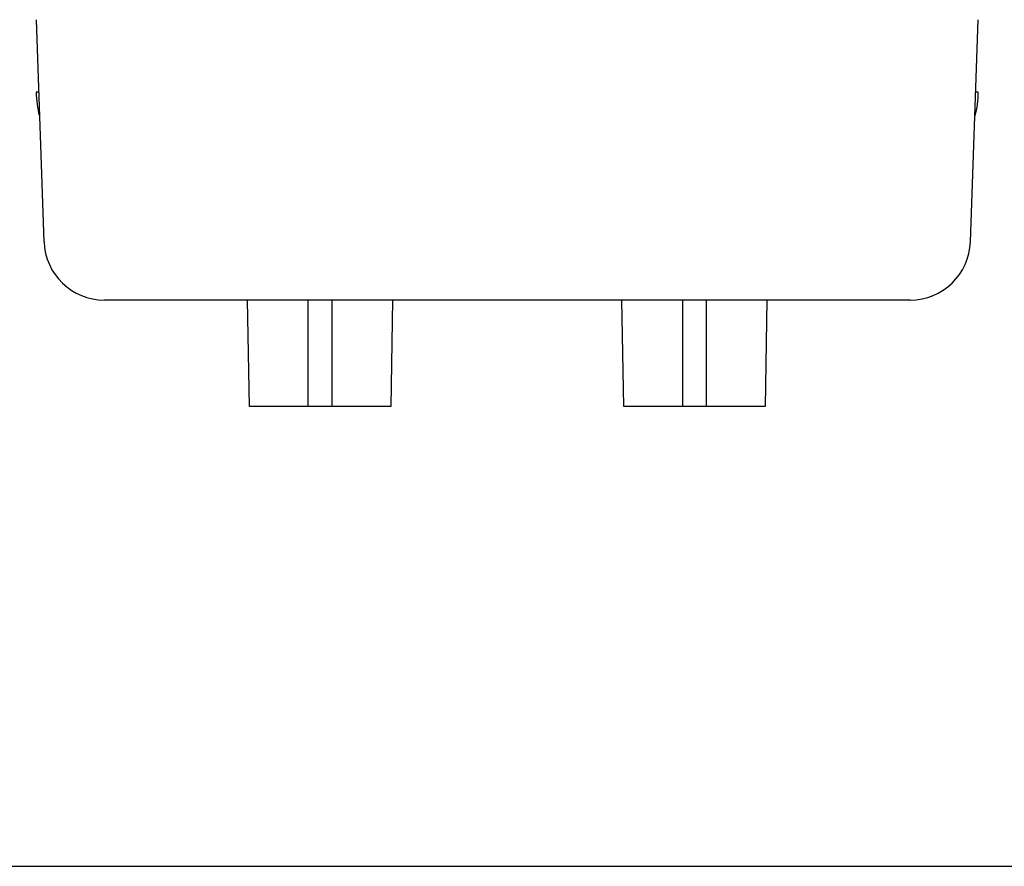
# Model space of a CAD drawing. Header units: inches. Extents: x 0 to 17, y 0 to 11.
# Tile 8 of 29: x 5.3 to 6.9, y 0 to 1.4. Entities that reach past the tile are written whole.
import ezdxf

# ---------------------------------------------------------------- set-up
doc = ezdxf.new("R2010")
doc.units = ezdxf.units.IN
doc.header["$LTSCALE"] = 0.935
doc.header["$MEASUREMENT"] = 0
doc.layers.get('0').update_dxf_attribs({"linetype": 'CONTINUOUS'})

msp = doc.modelspace()

# ---------------------------------------------------------------- linework, layer by layer
at = {"color": 7, "linetype": 'Continuous'}
for p, q in [((5.37, 1.3789), (5.3826, 1.0172)), ((6.8928, 1.0172), (6.9054, 1.3789)), ((5.3741, 1.2608), (5.37, 1.2608)), ((6.9054, 1.2608), (6.9013, 1.2608)), ((6.7944, 0.9222), (5.481, 0.9222)), ((5.7175, 0.749), (5.7145, 0.9222)), ((5.8129, 0.9222), (5.8129, 0.749)), ((5.8523, 0.749), (5.8523, 0.9222)), ((5.9507, 0.9222), (5.9477, 0.749)), ((6.3277, 0.749), (6.3247, 0.9222)), ((6.4231, 0.9222), (6.4231, 0.749)), ((6.4625, 0.749), (6.4625, 0.9222)), ((6.5609, 0.9222), (6.5579, 0.749)), ((5.9477, 0.749), (5.7175, 0.749)), ((6.5579, 0.749), (6.3277, 0.749)), ((0, 0), (17, 0))]:
    msp.add_line(p, q, dxfattribs=at)
for centre, radius, start, end in [((5.5202, 1.2608), 0.1502, 180, 194.9314), ((6.7552, 1.2608), 0.1502, 345.0686, 360), ((5.481, 1.0207), 0.0984, 182, 270), ((6.7944, 1.0207), 0.0984, 270, 358)]:
    msp.add_arc(centre, radius, start, end, dxfattribs=at)

doc.saveas('drawing.dxf')
